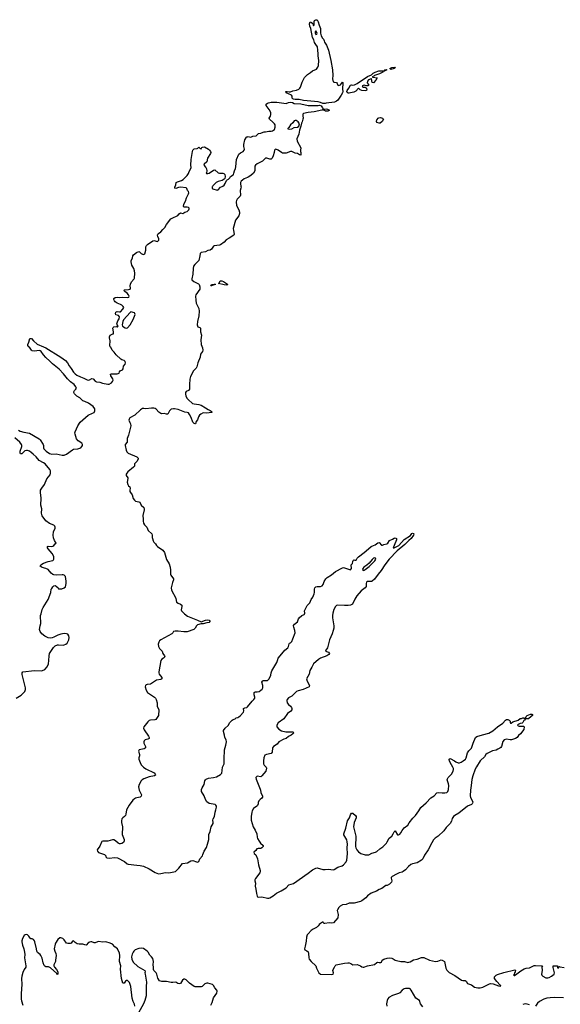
# Model space of a CAD drawing. Header units: inches. Extents: x 1384771 to 1534001, y 461348 to 645899.
# Tile 79 of 105: x 1436033 to 1445444, y 605763 to 622902. Entities that reach past the tile are written whole.
import ezdxf

# ---------------------------------------------------------------- set-up
doc = ezdxf.new("R2010")
doc.units = ezdxf.units.IN
doc.header["$MEASUREMENT"] = 0
for name, color, linetype in [('B4630', 7, 'Continuous'), ('B4631', 7, 'Continuous'), ('B4632', 7, 'Continuous'), ('B4640', 7, 'Continuous'), ('B4641', 7, 'Continuous'), ('B4642', 7, 'Continuous')]:
    doc.layers.add(name, color=color, linetype=linetype)

msp = doc.modelspace()

# ---------------------------------------------------------------- linework, layer by layer
at = {"layer": 'B4630', "color": 6, "elevation": 700}
for points in [[(1438120, 610000), (1438129, 609970), (1438150, 609934), (1438190, 609890), (1438230, 609863), (1438375, 609790), (1438392, 609770), (1438396, 609750), (1438382, 609738), (1438290, 609724), (1438194, 609690), (1438168, 609672), (1438147, 609650), (1438111, 609590), (1438101, 609550), (1438113, 609493), (1438152, 609410), (1438150, 609385), (1438130, 609367), (1438070, 609359), (1438050, 609352), (1438030, 609342), (1438002, 609318), (1437940, 609230), (1437892, 609150), (1437881, 609070), (1437873, 609047), (1437858, 609030), (1437826, 609010), (1437810, 608990), (1437804, 608956), (1437805, 608930), (1437823, 608850), (1437819, 608719), (1437827, 608690), (1437854, 608630), (1437852, 608608), (1437838, 608582), (1437810, 608560), (1437790, 608556), (1437770, 608558), (1437750, 608570), (1437704, 608610), (1437670, 608624), (1437650, 608624), (1437570, 608600), (1437479, 608601), (1437466, 608594), (1437457, 608583), (1437426, 608514), (1437384, 608450), (1437385, 608430), (1437408, 608408), (1437511, 608370), (1437530, 608350), (1437533, 608330), (1437553, 608310), (1437590, 608304), (1437690, 608320), (1437735, 608315), (1437855, 608250), (1437904, 608210), (1437922, 608202), (1438070, 608183), (1438130, 608181), (1438190, 608167), (1438290, 608123), (1438390, 608056), (1438450, 608035), (1438490, 608037), (1438570, 608059), (1438630, 608053), (1438744, 608076), (1438764, 608090), (1438805, 608135), (1438870, 608212), (1438952, 608228), (1439010, 608259), (1439050, 608264), (1439110, 608241), (1439130, 608239), (1439150, 608251), (1439167, 608293), (1439213, 608350), (1439224, 608370), (1439247, 608430), (1439284, 608490), (1439304, 608550), (1439325, 608630), (1439324, 608716), (1439348, 608772), (1439365, 608850), (1439399, 608910), (1439403, 608930), (1439396, 608970), (1439401, 608990), (1439426, 609034), (1439436, 609110), (1439449, 609150), (1439457, 609197), (1439457, 609210), (1439450, 609230), (1439438, 609238), (1439330, 609261), (1439290, 609290), (1439266, 609330), (1439245, 609390), (1439199, 609470), (1439198, 609502), (1439209, 609531), (1439244, 609590), (1439257, 609650), (1439267, 609673), (1439277, 609683), (1439318, 609702), (1439410, 609710), (1439457, 609723), (1439530, 609765), (1439550, 609788), (1439560, 609830), (1439565, 609890), (1439591, 609950), (1439593, 609970), (1439592, 610000)], [(1438040, 605730), (1438030, 605765), (1438007, 605810), (1437990, 605870), (1437970, 606073), (1437942, 606142), (1437930, 606162), (1437910, 606176), (1437890, 606176), (1437876, 606164), (1437850, 606129), (1437830, 606129), (1437808, 606210), (1437788, 606372), (1437793, 606430), (1437771, 606510), (1437778, 606610), (1437773, 606653), (1437735, 606730), (1437690, 606764), (1437647, 606807), (1437610, 606830), (1437530, 606850), (1437476, 606844), (1437410, 606855), (1437390, 606853), (1437350, 606832), (1437330, 606831), (1437290, 606848), (1437270, 606850), (1437250, 606847), (1437230, 606836), (1437190, 606795), (1437170, 606796), (1437130, 606812), (1437070, 606808), (1437035, 606815), (1436997, 606837), (1436970, 606869), (1436950, 606861), (1436930, 606830), (1436910, 606821), (1436870, 606821), (1436849, 606829), (1436810, 606886), (1436785, 606910), (1436750, 606922), (1436730, 606919), (1436698, 606890), (1436654, 606826), (1436648, 606810), (1436635, 606730), (1436643, 606690), (1436661, 606650), (1436666, 606610), (1436655, 606530), (1436658, 606510), (1436628, 606450), (1436630, 606430), (1436641, 606410), (1436674, 606370), (1436695, 606330), (1436699, 606290), (1436690, 606281), (1436678, 606298), (1436570, 606399), (1436536, 606416), (1436490, 606416), (1436470, 606425), (1436460, 606440), (1436442, 606482), (1436424, 606564), (1436403, 606610), (1436389, 606630), (1436346, 606666), (1436331, 606690), (1436326, 606730), (1436296, 606850), (1436290, 606870), (1436274, 606890), (1436250, 606900), (1436230, 606902), (1436213, 606913), (1436191, 606951), (1436170, 606971), (1436150, 606976), (1436130, 606972), (1436110, 606958), (1436081, 606910), (1436072, 606870), (1436072, 606850), (1436082, 606790), (1436104, 606730), (1436118, 606670), (1436120, 606630), (1436116, 606570), (1436143, 606430), (1436142, 606410), (1436111, 606369), (1436090, 606315), (1436069, 606250), (1436062, 606210), (1436072, 606110), (1436057, 605950), (1436060, 605850), (1436063, 605823), (1436087, 605750)], [(1439359, 605750), (1439383, 605797), (1439410, 605875), (1439463, 605957), (1439472, 605990), (1439466, 606010), (1439432, 606052), (1439410, 606092), (1439390, 606110), (1439310, 606132), (1439289, 606131), (1439259, 606121), (1439236, 606104), (1439210, 606075), (1439190, 606067), (1439090, 606065), (1439070, 606070), (1438988, 606128), (1438930, 606190), (1438910, 606199), (1438890, 606198), (1438870, 606185), (1438830, 606124), (1438810, 606118), (1438786, 606126), (1438750, 606149), (1438700, 606140), (1438670, 606141), (1438590, 606158), (1438510, 606161), (1438470, 606174), (1438440, 606220), (1438422, 606290), (1438410, 606310), (1438367, 606350), (1438361, 606370), (1438362, 606410), (1438355, 606450), (1438361, 606510), (1438350, 606562), (1438330, 606590), (1438300, 606620), (1438270, 606673), (1438254, 606690), (1438190, 606733), (1438150, 606741), (1438110, 606737), (1438046, 606710), (1438021, 606690), (1438006, 606670), (1437990, 606635), (1437981, 606590), (1437985, 606550), (1438010, 606498), (1438090, 606423), (1438211, 606350), (1438219, 606330), (1438214, 606310), (1438216, 606290), (1438238, 606150), (1438233, 606070), (1438237, 605950), (1438233, 605910), (1438211, 605829), (1438190, 605770), (1438103, 605617)]]:
    msp.add_lwpolyline(points, dxfattribs=at)
at = {"layer": 'B4631', "color": 6, "elevation": 700}
for points in [[(1436010, 615755), (1436041, 615741), (1436104, 615724), (1436204, 615704), (1436370, 615607), (1436390, 615587), (1436442, 615510), (1436449, 615490), (1436447, 615450), (1436454, 615430), (1436494, 615390), (1436550, 615351), (1436590, 615337), (1436670, 615343), (1436770, 615320), (1436790, 615319), (1436810, 615323), (1436850, 615342), (1436950, 615415), (1436970, 615424), (1437048, 615432), (1437095, 615450), (1437117, 615470), (1437126, 615490), (1437124, 615510), (1437114, 615530), (1437050, 615570), (1437025, 615605), (1436998, 615690), (1436995, 615710), (1436999, 615730), (1437046, 615834), (1437085, 615895), (1437224, 616016), (1437303, 616050), (1437330, 616067), (1437344, 616096), (1437340, 616130), (1437310, 616167), (1437230, 616224), (1437170, 616257), (1437130, 616270), (1437079, 616319), (1437030, 616347), (1437003, 616370), (1436985, 616390), (1436975, 616410), (1436976, 616424), (1436986, 616450), (1437010, 616471), (1437024, 616490), (1437013, 616510), (1436980, 616550), (1436919, 616599), (1436868, 616648), (1436798, 616738), (1436719, 616819), (1436604, 616910), (1436559, 616959), (1436490, 617024), (1436450, 617068), (1436407, 617127), (1436390, 617140), (1436370, 617145), (1436290, 617130), (1436250, 617138), (1436237, 617150), (1436204, 617204), (1436190, 617210), (1436177, 617230), (1436176, 617250), (1436194, 617290), (1436207, 617353), (1436225, 617355), (1436238, 617350), (1436272, 617312), (1436336, 617256), (1436450, 617210), (1436488, 617190), (1436750, 617027), (1436831, 616970), (1436868, 616930), (1436896, 616876), (1436932, 616832), (1436969, 616769), (1436998, 616738), (1437030, 616715), (1437090, 616683), (1437150, 616661), (1437210, 616632), (1437230, 616629), (1437248, 616632), (1437290, 616654), (1437310, 616652), (1437350, 616608), (1437370, 616597), (1437430, 616593), (1437476, 616576), (1437570, 616556), (1437590, 616557), (1437630, 616579), (1437650, 616603), (1437660, 616630), (1437655, 616650), (1437620, 616700), (1437614, 616730), (1437630, 616740), (1437730, 616739), (1437763, 616750), (1437768, 616772), (1437781, 616790), (1437821, 616810), (1437834, 616826), (1437842, 616870), (1437872, 616908), (1437876, 616930), (1437870, 616950), (1437852, 616972), (1437810, 616983), (1437792, 616992), (1437710, 617071), (1437677, 617117), (1437642, 617150), (1437619, 617199), (1437609, 617210), (1437604, 617230), (1437609, 617310), (1437596, 617364), (1437596, 617384), (1437606, 617410), (1437654, 617434), (1437666, 617434), (1437669, 617470), (1437654, 617530), (1437658, 617542), (1437670, 617556), (1437710, 617562), (1437730, 617554), (1437746, 617570), (1437728, 617588), (1437725, 617610), (1437740, 617660), (1437766, 617694), (1437769, 617730), (1437753, 617753), (1437707, 617767), (1437701, 617790), (1437708, 617810), (1437730, 617824), (1437770, 617816), (1437790, 617819), (1437830, 617861), (1437844, 617890), (1437832, 617910), (1437810, 617931), (1437790, 617945), (1437730, 617967), (1437697, 617990), (1437681, 618010), (1437673, 618030), (1437674, 618050), (1437693, 618067), (1437728, 618072), (1437770, 618066), (1437830, 618072), (1437913, 618067), (1437935, 618070), (1437941, 618090), (1437930, 618110), (1437902, 618142), (1437864, 618170), (1437845, 618190), (1437858, 618202), (1437930, 618204), (1437954, 618210), (1437961, 618230), (1437956, 618270), (1437963, 618297), (1437981, 618339), (1438025, 618390), (1438030, 618402), (1438038, 618490), (1438032, 618530), (1438018, 618570), (1437987, 618630), (1437975, 618685), (1437975, 618710), (1437995, 618750), (1438004, 618790), (1438017, 618810), (1438069, 618850), (1438110, 618866), (1438121, 618861), (1438150, 618831), (1438170, 618821), (1438190, 618816), (1438210, 618825), (1438229, 618891), (1438229, 618949), (1438238, 618970), (1438260, 618990), (1438350, 619050), (1438370, 619056), (1438430, 619042), (1438444, 619050), (1438453, 619067), (1438453, 619087), (1438438, 619130), (1438435, 619150), (1438439, 619170), (1438450, 619183), (1438493, 619207), (1438526, 619250), (1438558, 619282), (1438590, 619335), (1438666, 619434), (1438690, 619450), (1438786, 619494), (1438810, 619524), (1438830, 619539), (1438873, 619530), (1438910, 619550), (1438950, 619562), (1438980, 619590), (1438986, 619610), (1438983, 619623), (1438974, 619634), (1438950, 619641), (1438899, 619639), (1438890, 619642), (1438885, 619650), (1438890, 619690), (1438919, 619741), (1438938, 619802), (1438972, 619870), (1438978, 619890), (1438972, 619912), (1438957, 619930), (1438942, 619962), (1438930, 619973), (1438830, 619985), (1438799, 619981), (1438750, 619962), (1438734, 619970), (1438733, 619990), (1438737, 620000)], [(1439884, 620000), (1439886, 619990), (1439884, 619970), (1439869, 619930), (1439877, 619850), (1439873, 619830), (1439821, 619779), (1439807, 619753), (1439803, 619730), (1439805, 619670), (1439850, 619590), (1439861, 619550), (1439860, 619530), (1439846, 619490), (1439791, 619410), (1439752, 619270), (1439754, 619230), (1439768, 619170), (1439759, 619150), (1439681, 619099), (1439628, 619070), (1439591, 619030), (1439530, 618984), (1439510, 618976), (1439416, 618964), (1439410, 618961), (1439373, 618907), (1439350, 618891), (1439310, 618884), (1439270, 618860), (1439190, 618849), (1439174, 618830), (1439172, 618790), (1439149, 618710), (1439081, 618639), (1439061, 618610), (1439051, 618570), (1439047, 618470), (1439028, 618390), (1439032, 618372), (1439063, 618343), (1439145, 618305), (1439157, 618290), (1439169, 618250), (1439167, 618210), (1439100, 618110), (1439095, 618090), (1439098, 618018), (1439106, 617966), (1439150, 617875), (1439155, 617830), (1439152, 617748), (1439126, 617650), (1439122, 617590), (1439134, 617554), (1439150, 617547), (1439170, 617546), (1439183, 617530), (1439182, 617470), (1439199, 617410), (1439184, 617330), (1439192, 617250), (1439217, 617190), (1439224, 617150), (1439215, 617125), (1439182, 617078), (1439176, 617030), (1439133, 616927), (1439118, 616862), (1439103, 616837), (1439060, 616790), (1439006, 616690), (1438995, 616645), (1438987, 616553), (1438990, 616470), (1438970, 616450), (1438934, 616430), (1438922, 616410), (1438919, 616390), (1438928, 616350), (1438951, 616310), (1438969, 616289), (1439043, 616223), (1439070, 616213), (1439150, 616203), (1439190, 616190), (1439270, 616147), (1439316, 616116), (1439350, 616102), (1439367, 616090), (1439383, 616070), (1439370, 616062), (1439290, 616050), (1439230, 616057), (1439185, 616035), (1439164, 616016), (1439145, 615990), (1439130, 615939), (1439108, 615910), (1439096, 615870), (1439090, 615865), (1439070, 615874), (1439050, 615895), (1439020, 615980), (1438992, 616032), (1438970, 616057), (1438950, 616066), (1438910, 616071), (1438790, 616116), (1438730, 616130), (1438709, 616131), (1438670, 616122), (1438644, 616096), (1438610, 616038), (1438590, 616034), (1438550, 616045), (1438510, 616043), (1438489, 616049), (1438455, 616070), (1438410, 616120), (1438392, 616132), (1438370, 616139), (1438330, 616142), (1438231, 616131), (1438196, 616136), (1438170, 616132), (1438136, 616110), (1438040, 616020), (1437950, 615970), (1437939, 615950), (1437936, 615930), (1437950, 615891), (1437963, 615870), (1437966, 615830), (1437926, 615670), (1437902, 615610), (1437907, 615550), (1437870, 615510), (1437869, 615490), (1437886, 615406), (1437898, 615378), (1437919, 615359), (1438074, 615290), (1438096, 615270), (1438096, 615250), (1438073, 615210), (1438047, 615190), (1438031, 615170), (1438031, 615130), (1438016, 615110), (1437917, 615030), (1437896, 615010), (1437884, 614990), (1437888, 614970), (1437913, 614930), (1437916, 614916), (1437906, 614850), (1437913, 614810), (1437925, 614790), (1437953, 614770), (1437959, 614750), (1437949, 614710), (1437950, 614690), (1437962, 614670), (1437994, 614634), (1438010, 614570), (1438030, 614536), (1438050, 614520), (1438110, 614510), (1438122, 614502), (1438150, 614450), (1438196, 614410), (1438203, 614390), (1438201, 614370), (1438179, 614270), (1438184, 614210), (1438182, 614170), (1438190, 614139), (1438206, 614110), (1438247, 614067), (1438269, 614009), (1438334, 613950), (1438340, 613930), (1438338, 613890), (1438343, 613870), (1438357, 613830), (1438369, 613810), (1438398, 613778), (1438413, 613750), (1438430, 613730), (1438527, 613670), (1438555, 613630), (1438590, 613504), (1438634, 613430), (1438654, 613374), (1438661, 613319), (1438656, 613250), (1438663, 613230), (1438708, 613170), (1438711, 613150), (1438692, 613108), (1438671, 613010), (1438675, 612970), (1438750, 612833), (1438756, 612790), (1438765, 612765), (1438790, 612744), (1438830, 612730), (1438853, 612710), (1438856, 612690), (1438847, 612630), (1438852, 612610), (1438900, 612560), (1438957, 612517), (1439099, 612459), (1439131, 612450), (1439190, 612421), (1439270, 612448), (1439310, 612455), (1439330, 612450), (1439344, 612430), (1439341, 612419), (1439332, 612410), (1439290, 612405), (1439230, 612383), (1439190, 612386), (1439130, 612369), (1439110, 612350), (1439089, 612310), (1439067, 612290), (1438950, 612249), (1438890, 612245), (1438790, 612261), (1438742, 612258), (1438711, 612250), (1438700, 612230), (1438682, 612210), (1438490, 612105), (1438470, 612090), (1438454, 612066), (1438442, 612030), (1438450, 611992), (1438470, 611958), (1438511, 611910), (1438528, 611870), (1438556, 611830), (1438558, 611810), (1438538, 611790), (1438509, 611771), (1438491, 611749), (1438453, 611550), (1438454, 611530), (1438463, 611510), (1438508, 611450), (1438510, 611430), (1438490, 611417), (1438414, 611406), (1438310, 611338), (1438250, 611329), (1438237, 611323), (1438224, 611310), (1438218, 611290), (1438234, 611230), (1438259, 611190), (1438378, 611110), (1438397, 611090), (1438408, 611070), (1438426, 611010), (1438427, 610950), (1438453, 610890), (1438447, 610793), (1438437, 610770), (1438401, 610719), (1438388, 610712), (1438310, 610709), (1438290, 610702), (1438263, 610677), (1438192, 610590), (1438188, 610570), (1438198, 610538), (1438275, 610430), (1438285, 610410), (1438285, 610390), (1438264, 610376), (1438216, 610364), (1438199, 610350), (1438193, 610330), (1438196, 610310), (1438222, 610250), (1438224, 610230), (1438218, 610222), (1438203, 610210), (1438114, 610190), (1438102, 610170), (1438120, 610110), (1438121, 610090), (1438108, 610052), (1438110, 610030), (1438120, 610000)], [(1439392, 620000), (1439386, 619990), (1439385, 619965), (1439396, 619956), (1439470, 619932), (1439490, 619939), (1439530, 619985), (1439559, 620000)], [(1435970, 611089), (1436057, 611143), (1436122, 611210), (1436136, 611244), (1436137, 611270), (1436077, 611503), (1436074, 611530), (1436088, 611550), (1436290, 611574), (1436410, 611569), (1436430, 611573), (1436470, 611593), (1436510, 611636), (1436534, 611690), (1436543, 611750), (1436545, 611830), (1436555, 611870), (1436624, 611976), (1436650, 612002), (1436690, 612018), (1436710, 612021), (1436790, 612015), (1436810, 612018), (1436838, 612030), (1436860, 612050), (1436873, 612070), (1436888, 612110), (1436895, 612150), (1436890, 612174), (1436870, 612204), (1436850, 612214), (1436810, 612218), (1436752, 612208), (1436698, 612190), (1436630, 612153), (1436598, 612142), (1436570, 612137), (1436530, 612142), (1436473, 612170), (1436420, 612210), (1436388, 612250), (1436380, 612290), (1436387, 612350), (1436401, 612390), (1436396, 612530), (1436410, 612562), (1436426, 612634), (1436442, 612670), (1436528, 612810), (1436574, 612930), (1436584, 612990), (1436590, 613002), (1436608, 613030), (1436628, 613050), (1436650, 613051), (1436670, 613042), (1436702, 613010), (1436710, 612994), (1436767, 612993), (1436806, 613010), (1436828, 613032), (1436842, 613090), (1436844, 613130), (1436829, 613210), (1436809, 613230), (1436790, 613238), (1436770, 613240), (1436670, 613234), (1436630, 613238), (1436610, 613247), (1436579, 613270), (1436529, 613330), (1436490, 613347), (1436425, 613365), (1436389, 613390), (1436404, 613410), (1436450, 613439), (1436530, 613471), (1436610, 613486), (1436623, 613497), (1436629, 613510), (1436629, 613550), (1436623, 613570), (1436599, 613610), (1436529, 613690), (1436517, 613710), (1436515, 613730), (1436530, 613739), (1436590, 613733), (1436610, 613738), (1436630, 613750), (1436650, 613778), (1436668, 613790), (1436637, 613837), (1436623, 613883), (1436616, 613930), (1436623, 613990), (1436650, 614050), (1436653, 614070), (1436646, 614086), (1436630, 614102), (1436555, 614135), (1436490, 614177), (1436426, 614266), (1436411, 614310), (1436418, 614390), (1436404, 614450), (1436409, 614571), (1436395, 614670), (1436398, 614710), (1436418, 614750), (1436467, 614813), (1436508, 614912), (1436561, 614979), (1436572, 615010), (1436569, 615050), (1436558, 615070), (1436475, 615170), (1436450, 615189), (1436370, 615228), (1436319, 615290), (1436270, 615339), (1436234, 615370), (1436202, 615390), (1436170, 615404), (1436150, 615405), (1436125, 615395), (1436070, 615346), (1436050, 615347), (1436043, 615363), (1436042, 615390), (1436071, 615470), (1436073, 615490), (1436067, 615510), (1436038, 615550), (1435950, 615626)], [(1439592, 610000), (1439591, 610030), (1439597, 610190), (1439624, 610276), (1439636, 610330), (1439630, 610367), (1439606, 610410), (1439600, 610450), (1439580, 610510), (1439583, 610530), (1439610, 610569), (1439662, 610618), (1439694, 610670), (1439730, 610709), (1439750, 610721), (1439786, 610734), (1439799, 610750), (1439830, 610758), (1439850, 610768), (1439870, 610784), (1439929, 610850), (1439936, 610870), (1439932, 610910), (1439950, 610924), (1439989, 610931), (1440000, 610939)]]:
    msp.add_lwpolyline(points, dxfattribs=at)
for points in [[(1439370, 618268), (1439363, 618270), (1439370, 618291), (1439418, 618298), (1439436, 618296), (1439443, 618290), (1439399, 618281)], [(1439630, 618282), (1439593, 618287), (1439496, 618310), (1439505, 618315), (1439526, 618354), (1439550, 618357), (1439583, 618343), (1439650, 618299), (1439659, 618290), (1439650, 618285)], [(1437970, 617814), (1437954, 617806), (1437901, 617739), (1437843, 617677), (1437827, 617650), (1437816, 617590), (1437822, 617570), (1437870, 617537), (1437890, 617531), (1437910, 617541), (1437959, 617590), (1438010, 617684), (1438041, 617770), (1438038, 617790), (1438030, 617798)]]:
    msp.add_lwpolyline(points, close=True, dxfattribs=at)
at = {"layer": 'B4632', "color": 6, "elevation": 700}
for points in [[(1439559, 620000), (1439570, 620006), (1439590, 620022), (1439613, 620050), (1439635, 620105), (1439645, 620115), (1439670, 620127), (1439690, 620149), (1439705, 620175), (1439750, 620202), (1439756, 620210), (1439763, 620230), (1439770, 620270), (1439789, 620311), (1439797, 620343), (1439807, 620470), (1439850, 620561), (1439876, 620584), (1439921, 620610), (1439940, 620630), (1439944, 620650), (1439933, 620693), (1439933, 620730), (1439955, 620810), (1439984, 620856), (1439990, 620862), (1440000, 620864)], [(1438737, 620000), (1438749, 620030), (1438755, 620070), (1438778, 620082), (1438850, 620103), (1438880, 620120), (1438950, 620188), (1438970, 620224), (1438983, 620257), (1439012, 620310), (1439017, 620330), (1439011, 620371), (1439021, 620470), (1439042, 620610), (1439048, 620632), (1439057, 620643), (1439070, 620654), (1439123, 620657), (1439136, 620664), (1439150, 620681), (1439160, 620680), (1439177, 620657), (1439190, 620654), (1439205, 620675), (1439217, 620683), (1439250, 620686), (1439319, 620650), (1439340, 620630), (1439354, 620610), (1439359, 620590), (1439354, 620570), (1439303, 620490), (1439294, 620430), (1439242, 620390), (1439240, 620370), (1439271, 620331), (1439284, 620304), (1439289, 620270), (1439284, 620236), (1439279, 620230), (1439284, 620224), (1439310, 620225), (1439330, 620232), (1439410, 620284), (1439430, 620286), (1439490, 620237), (1439510, 620231), (1439572, 620232), (1439587, 620227), (1439603, 620210), (1439610, 620170), (1439603, 620137), (1439594, 620126), (1439557, 620103), (1439490, 620087), (1439452, 620070), (1439398, 620010), (1439392, 620000)], [(1440000, 620155), (1439940, 620130), (1439910, 620110), (1439890, 620090), (1439879, 620070), (1439875, 620050), (1439884, 620000)]]:
    msp.add_lwpolyline(points, dxfattribs=at)
at = {"layer": 'B4640', "color": 6, "elevation": 700}
for points in [[(1440280, 610000), (1440277, 609970), (1440279, 609950), (1440288, 609928), (1440325, 609890), (1440330, 609876), (1440320, 609820), (1440250, 609738), (1440230, 609724), (1440170, 609732), (1440156, 609724), (1440147, 609710), (1440150, 609681), (1440221, 609510), (1440227, 609490), (1440230, 609450), (1440237, 609430), (1440261, 609390), (1440261, 609370), (1440249, 609351), (1440222, 609330), (1440198, 609302), (1440186, 609274), (1440185, 609250), (1440175, 609225), (1440163, 609210), (1440106, 609170), (1440080, 609130), (1440073, 609107), (1440062, 609030), (1440062, 608970), (1440100, 608850), (1440133, 608793), (1440159, 608730), (1440167, 608670), (1440175, 608650), (1440201, 608601), (1440227, 608567), (1440270, 608530), (1440270, 608510), (1440250, 608484), (1440230, 608474), (1440185, 608475), (1440161, 608470), (1440142, 608438), (1440108, 608410), (1440117, 608390), (1440143, 608363), (1440175, 608295), (1440190, 608190), (1440218, 608090), (1440220, 608070), (1440214, 608050), (1440138, 607950), (1440127, 607930), (1440124, 607910), (1440139, 607870), (1440130, 607822), (1440145, 607770), (1440155, 607690), (1440167, 607647), (1440176, 607636), (1440190, 607628), (1440250, 607635), (1440350, 607608), (1440370, 607609), (1440390, 607617), (1440444, 607650), (1440503, 607697), (1440584, 607736), (1440671, 607789), (1440720, 607840), (1440797, 607863), (1441057, 608043), (1441130, 608102), (1441186, 608134), (1441210, 608137), (1441310, 608110), (1441350, 608109), (1441410, 608116), (1441490, 608104), (1441510, 608110), (1441571, 608149), (1441646, 608174), (1441672, 608190), (1441717, 608243), (1441731, 608270), (1441738, 608382), (1441734, 608486), (1441739, 608550), (1441736, 608590), (1441726, 608626), (1441678, 608710), (1441674, 608730), (1441710, 608830), (1441742, 608958), (1441774, 609006), (1441790, 609063), (1441810, 609088), (1441830, 609088), (1441878, 609050), (1441890, 609030), (1441890, 609010), (1441855, 608930), (1441847, 608850), (1441885, 608690), (1441880, 608510), (1441885, 608485), (1441904, 608450), (1441930, 608419), (1441970, 608389), (1442050, 608363), (1442110, 608367), (1442165, 608395), (1442230, 608410), (1442250, 608420), (1442300, 608470), (1442354, 608506), (1442418, 608570), (1442433, 608590), (1442467, 608653), (1442511, 608690), (1442537, 608730), (1442550, 608763), (1442570, 608783), (1442610, 608711), (1442630, 608710), (1442650, 608722), (1442670, 608750), (1442689, 608791), (1442724, 608836), (1442790, 608883), (1442816, 608924), (1442879, 609001), (1442925, 609050), (1442984, 609130), (1443014, 609186), (1443110, 609270), (1443190, 609356), (1443247, 609393), (1443297, 609443), (1443331, 609449), (1443390, 609442), (1443437, 609443), (1443468, 609452), (1443488, 609470), (1443498, 609502), (1443502, 609570), (1443498, 609598), (1443475, 609670), (1443481, 609690), (1443495, 609710), (1443548, 609770), (1443577, 609823), (1443584, 609850), (1443583, 609870), (1443575, 609890), (1443527, 609970), (1443516, 610000)], [(1444052, 610000), (1443984, 609896), (1443963, 609857), (1443920, 609740), (1443906, 609674), (1443895, 609570), (1443879, 609490), (1443876, 609390), (1443881, 609361), (1443923, 609290), (1443918, 609262), (1443911, 609250), (1443898, 609242), (1443830, 609213), (1443676, 609090), (1443608, 609052), (1443587, 609033), (1443564, 608996), (1443550, 608949), (1443530, 608911), (1443457, 608843), (1443419, 608781), (1443318, 608690), (1443266, 608654), (1443236, 608624), (1443206, 608574), (1443144, 608450), (1443081, 608359), (1443050, 608297), (1443030, 608272), (1442950, 608226), (1442870, 608208), (1442844, 608196), (1442799, 608161), (1442750, 608104), (1442710, 608075), (1442690, 608063), (1442641, 608050), (1442592, 608030), (1442516, 607990), (1442502, 607970), (1442501, 607961), (1442514, 607910), (1442506, 607890), (1442470, 607855), (1442430, 607833), (1442410, 607829), (1442340, 607780), (1442290, 607760), (1442242, 607730), (1442150, 607696), (1442090, 607650), (1442061, 607619), (1441990, 607565), (1441966, 607554), (1441854, 607526), (1441770, 607521), (1441717, 607503), (1441650, 607492), (1441610, 607474), (1441587, 607450), (1441564, 607410), (1441562, 607398), (1441564, 607370), (1441576, 607324), (1441570, 607267), (1441497, 607183), (1441470, 607175), (1441421, 607179), (1441348, 607168), (1441330, 607170), (1441314, 607190), (1441306, 607190), (1441271, 607170), (1441247, 607150), (1441243, 607137), (1441231, 607130), (1441224, 607116), (1441211, 607110), (1441203, 607097), (1441140, 607070), (1441110, 607050), (1441054, 606990), (1441039, 606970), (1441026, 606934), (1441019, 606861), (1441004, 606776), (1440990, 606727), (1440999, 606710), (1441034, 606694), (1441055, 606675), (1441061, 606650), (1441066, 606570), (1441075, 606550), (1441108, 606508), (1441189, 606430), (1441202, 606390), (1441240, 606310), (1441270, 606288), (1441470, 606282), (1441490, 606287), (1441499, 606310), (1441483, 606350), (1441488, 606370), (1441514, 606410), (1441525, 606435), (1441545, 606450), (1441690, 606479), (1441747, 606487), (1441770, 606486), (1441796, 606476), (1441830, 606450), (1441910, 606454), (1441966, 606430), (1441990, 606414), (1442010, 606407), (1442027, 606407), (1442088, 606430), (1442210, 606456), (1442250, 606489), (1442270, 606495), (1442290, 606489), (1442321, 606490), (1442330, 606495), (1442346, 606530), (1442370, 606550), (1442430, 606566), (1442470, 606571), (1442510, 606568), (1442536, 606556), (1442570, 606531), (1442590, 606523), (1442668, 606508), (1442730, 606506), (1442790, 606491), (1442810, 606494), (1442830, 606503), (1442890, 606539), (1442950, 606549), (1443030, 606578), (1443070, 606580), (1443170, 606534), (1443270, 606509), (1443310, 606511), (1443370, 606538), (1443390, 606533), (1443426, 606506), (1443454, 606390), (1443470, 606360), (1443510, 606319), (1443610, 606266), (1443722, 606182), (1443750, 606175), (1443790, 606176), (1443805, 606165), (1443830, 606125), (1443899, 606099), (1443950, 606060), (1444010, 606048), (1444050, 606052), (1444096, 606064), (1444210, 606122), (1444230, 606126), (1444277, 606117), (1444370, 606085), (1444399, 606081), (1444410, 606085), (1444411, 606090), (1444398, 606098), (1444338, 606158), (1444298, 606210), (1444296, 606230), (1444301, 606239), (1444330, 606268), (1444350, 606280), (1444461, 606319), (1444650, 606361), (1444658, 606358), (1444663, 606350), (1444659, 606330), (1444649, 606311), (1444640, 606280), (1444632, 606270), (1444642, 606262), (1444650, 606263), (1444663, 606277), (1444755, 606345), (1444817, 606383), (1444850, 606393), (1444910, 606396), (1444990, 606436), (1445010, 606438), (1445132, 606430), (1445125, 606415), (1445126, 606350), (1445116, 606290), (1445122, 606270), (1445139, 606250), (1445190, 606225), (1445230, 606222), (1445253, 606227), (1445290, 606250), (1445340, 606290), (1445344, 606310), (1445323, 606403), (1445318, 606410), (1445318, 606430), (1445330, 606433), (1445394, 606430), (1445398, 606398), (1445410, 606394), (1445422, 606418), (1445430, 606422), (1445437, 606417), (1445510, 606404)], [(1443601, 610000), (1443625, 609985), (1443668, 609968), (1443690, 609966), (1443721, 609979), (1443752, 610000)], [(1443050, 605721), (1443013, 605773), (1442991, 605830), (1442930, 605868), (1442850, 606010), (1442832, 606032), (1442818, 606038), (1442750, 606040), (1442726, 606034), (1442691, 606009), (1442650, 605964), (1442629, 605951), (1442524, 605916), (1442461, 605879), (1442442, 605858), (1442430, 605830), (1442420, 605770), (1442422, 605730)], [(1445498, 605878), (1445342, 605882), (1445270, 605878), (1445210, 605869), (1445159, 605850), (1445084, 605810), (1445050, 605783), (1445010, 605730)], [(1444910, 605756), (1444870, 605768), (1444830, 605770), (1444790, 605762)]]:
    msp.add_lwpolyline(points, dxfattribs=at)
at = {"layer": 'B4641', "color": 6, "elevation": 700}
for points in [[(1440000, 610939), (1440000, 610940), (1440081, 611039), (1440112, 611070), (1440124, 611090), (1440125, 611110), (1440115, 611150), (1440115, 611190), (1440130, 611200), (1440170, 611200), (1440202, 611210), (1440234, 611230), (1440253, 611250), (1440265, 611270), (1440265, 611310), (1440251, 611369), (1440258, 611390), (1440270, 611397), (1440350, 611402), (1440379, 611430), (1440405, 611490), (1440409, 611530), (1440424, 611570), (1440510, 611711), (1440524, 611750), (1440530, 611790), (1440570, 611828), (1440647, 611930), (1440700, 611970), (1440712, 611990), (1440724, 612036), (1440732, 612048), (1440750, 612056), (1440770, 612079), (1440790, 612123), (1440826, 612230), (1440825, 612270), (1440803, 612330), (1440799, 612350), (1440801, 612359), (1440819, 612381), (1440870, 612421), (1440884, 612470), (1440901, 612490), (1440947, 612533), (1440985, 612550), (1440990, 612556), (1440998, 612570), (1440989, 612610), (1441038, 612702), (1441086, 612750), (1441110, 612810), (1441135, 612850), (1441161, 612910), (1441166, 612930), (1441166, 612990), (1441174, 613010), (1441190, 613027), (1441210, 613038), (1441270, 613038), (1441298, 613050), (1441316, 613070), (1441336, 613124), (1441362, 613170), (1441384, 613190), (1441462, 613238), (1441530, 613297), (1441650, 613363), (1441670, 613364), (1441722, 613350), (1441790, 613323), (1441809, 613350), (1441805, 613410), (1441825, 613435), (1441830, 613471), (1441838, 613490), (1441850, 613499), (1441870, 613494), (1441890, 613496), (1441911, 613530), (1441930, 613550), (1442029, 613630), (1442066, 613654), (1442150, 613731), (1442190, 613750), (1442222, 613758), (1442270, 613794), (1442290, 613801), (1442330, 613756), (1442350, 613756), (1442372, 613768), (1442423, 613777), (1442441, 613790), (1442470, 613835), (1442522, 613858), (1442550, 613876), (1442570, 613882), (1442590, 613874), (1442592, 613850), (1442553, 613747), (1442532, 613710), (1442550, 613706), (1442563, 613717), (1442633, 613747), (1442726, 613854), (1442839, 613921), (1442862, 613958), (1442870, 613962), (1442890, 613958), (1442896, 613950), (1442890, 613930), (1442848, 613870), (1442806, 613834), (1442736, 613764), (1442606, 613654), (1442466, 613510), (1442390, 613412), (1442328, 613312), (1442272, 613248), (1442210, 613164), (1442170, 613127), (1442158, 613122), (1442090, 613122), (1442070, 613112), (1442063, 613090), (1442062, 613038), (1442049, 613010), (1441979, 612961), (1441904, 612876), (1441865, 612815), (1441826, 612730), (1441790, 612710), (1441750, 612707), (1441690, 612705), (1441570, 612712), (1441550, 612706), (1441529, 612690), (1441503, 612637), (1441486, 612574), (1441479, 612530), (1441478, 612490), (1441500, 612350), (1441500, 612310), (1441493, 612270), (1441474, 612210), (1441426, 612110), (1441392, 611968), (1441362, 611930), (1441359, 611910), (1441407, 611890), (1441426, 611870), (1441413, 611850), (1441379, 611830), (1441270, 611786), (1441235, 611765), (1441150, 611691), (1441142, 611678), (1441120, 611630), (1441086, 611574), (1441070, 611510), (1441029, 611430), (1441035, 611390), (1441080, 611310), (1441071, 611290), (1440970, 611240), (1440881, 611219), (1440852, 611208), (1440770, 611128), (1440710, 611096), (1440687, 611070), (1440682, 611050), (1440687, 611010), (1440710, 610979), (1440748, 610950), (1440767, 610930), (1440771, 610910), (1440769, 610890), (1440754, 610866), (1440693, 610827), (1440629, 610730), (1440530, 610661), (1440510, 610622), (1440509, 610590), (1440544, 610550), (1440590, 610525), (1440667, 610507), (1440790, 610504), (1440807, 610490), (1440791, 610470), (1440762, 610450), (1440714, 610426), (1440670, 610390), (1440630, 610380), (1440547, 610330), (1440513, 610290), (1440453, 610250), (1440437, 610230), (1440428, 610150), (1440413, 610130), (1440327, 610113), (1440303, 610097), (1440285, 610055), (1440280, 610000)], [(1443752, 610000), (1443794, 610030), (1443806, 610054), (1443830, 610139), (1443850, 610174), (1443898, 610222), (1443928, 610310), (1443970, 610406), (1443990, 610427), (1444091, 610451), (1444198, 610482), (1444270, 610524), (1444350, 610592), (1444446, 610654), (1444488, 610710), (1444510, 610722), (1444530, 610720), (1444555, 610710), (1444571, 610690), (1444572, 610672), (1444578, 610658), (1444590, 610658), (1444619, 610681), (1444708, 610710), (1444745, 610735), (1444770, 610738), (1444790, 610751), (1444807, 610747), (1444830, 610734), (1444838, 610738), (1444822, 610710), (1444810, 610704), (1444793, 610667), (1444781, 610659), (1444747, 610653), (1444736, 610644), (1444710, 610636), (1444703, 610630), (1444702, 610622), (1444710, 610612), (1444730, 610602), (1444810, 610602), (1444814, 610590), (1444810, 610549), (1444752, 610470), (1444719, 610441), (1444694, 610410), (1444663, 610390), (1444594, 610366), (1444570, 610364), (1444510, 610377), (1444470, 610365), (1444445, 610335), (1444420, 610250), (1444410, 610235), (1444390, 610222), (1444354, 610206), (1444330, 610189), (1444265, 610175), (1444169, 610131), (1444149, 610111), (1444125, 610070), (1444055, 610005), (1444052, 610000)], [(1443516, 610000), (1443512, 610010), (1443510, 610031), (1443530, 610044), (1443601, 610000)]]:
    msp.add_lwpolyline(points, dxfattribs=at)
for points in [[(1442210, 613533), (1442190, 613526), (1442170, 613508), (1442118, 613442), (1442075, 613405), (1442022, 613370), (1442006, 613350), (1442000, 613330), (1442010, 613316), (1442030, 613320), (1442050, 613330), (1442117, 613383), (1442218, 613482), (1442234, 613510), (1442230, 613530)], [(1444870, 610730), (1444852, 610732), (1444850, 610738), (1444840, 610740), (1444838, 610750), (1444847, 610753), (1444853, 610770), (1444870, 610790), (1444927, 610813), (1444950, 610816), (1444959, 610810), (1444958, 610790), (1444940, 610770), (1444890, 610733)]]:
    msp.add_lwpolyline(points, close=True, dxfattribs=at)
at = {"layer": 'B4642', "color": 6, "elevation": 700}
for points in [[(1441590, 621757), (1441619, 621770), (1441650, 621813), (1441658, 621810), (1441661, 621801), (1441653, 621690), (1441656, 621650), (1441651, 621630), (1441632, 621588), (1441570, 621499), (1441550, 621484), (1441511, 621469), (1441369, 621451), (1441350, 621445), (1441310, 621445), (1441270, 621463), (1441230, 621470), (1440973, 621493), (1440898, 621510), (1440830, 621513), (1440800, 621520), (1440786, 621526), (1440778, 621538), (1440775, 621570), (1440763, 621590), (1440714, 621614), (1440670, 621630), (1440666, 621650), (1440690, 621653), (1440724, 621644), (1440750, 621648), (1440790, 621663), (1440850, 621677), (1440890, 621694), (1440910, 621709), (1440923, 621730), (1440950, 621812), (1440990, 621898), (1441045, 621950), (1441097, 621983), (1441130, 622013), (1441199, 622041), (1441226, 622074), (1441234, 622106), (1441241, 622190), (1441228, 622270), (1441229, 622310), (1441221, 622370), (1441220, 622430), (1441189, 622469), (1441166, 622506), (1441152, 622552), (1441132, 622592), (1441099, 622750), (1441085, 622790), (1441081, 622830), (1441082, 622850), (1441090, 622862), (1441115, 622855), (1441134, 622834), (1441150, 622796), (1441159, 622810), (1441162, 622870), (1441168, 622890), (1441190, 622902), (1441210, 622902), (1441230, 622862), (1441244, 622804), (1441270, 622751), (1441272, 622670), (1441280, 622620), (1441302, 622582), (1441321, 622561), (1441336, 622536), (1441342, 622510), (1441377, 622457), (1441407, 622370), (1441452, 622190), (1441478, 622030), (1441484, 621930), (1441480, 621870), (1441490, 621823), (1441510, 621813), (1441546, 621806), (1441561, 621790), (1441570, 621765)], [(1441190, 622709), (1441179, 622690), (1441179, 622670), (1441190, 622646), (1441208, 622650), (1441209, 622670)], [(1442190, 621804), (1442167, 621807), (1442155, 621870), (1442150, 621874), (1442107, 621853), (1442087, 621830), (1442084, 621804), (1442099, 621779), (1442111, 621770), (1442105, 621755), (1442094, 621750), (1442069, 621749), (1442050, 621759), (1442030, 621761), (1441997, 621750), (1442007, 621730), (1442046, 621726), (1442058, 621718), (1442076, 621690), (1442070, 621670), (1442050, 621666), (1441990, 621671), (1441962, 621682), (1441930, 621710), (1441884, 621656), (1441850, 621638), (1441790, 621626), (1441770, 621621), (1441750, 621623), (1441734, 621634), (1441727, 621650), (1441732, 621670), (1441763, 621710), (1441790, 621761), (1441810, 621767), (1441830, 621764), (1441862, 621770), (1441911, 621789), (1442090, 621913), (1442156, 621944), (1442186, 621970), (1442222, 621990), (1442285, 622010), (1442374, 622014), (1442389, 622011), (1442389, 622030), (1442410, 622036), (1442427, 622030), (1442391, 622010), (1442357, 622003), (1442353, 621990), (1442299, 621961), (1442208, 621932), (1442199, 621921), (1442172, 621910), (1442182, 621902), (1442254, 621890), (1442233, 621850)], [(1442496, 622036), (1442475, 622050), (1442510, 622071), (1442550, 622076), (1442576, 622070), (1442550, 622050)], [(1440830, 621148), (1440810, 621141), (1440790, 621108), (1440748, 621072), (1440716, 621024), (1440699, 621010), (1440702, 621002), (1440730, 620994), (1440770, 621004), (1440810, 621024), (1440870, 621030), (1440895, 621046), (1440902, 621090), (1440883, 621123), (1440846, 621146)], [(1442290, 621100), (1442250, 621111), (1442244, 621130), (1442250, 621157), (1442258, 621162), (1442273, 621190), (1442285, 621195), (1442317, 621197), (1442352, 621190), (1442356, 621176), (1442366, 621170), (1442346, 621130), (1442310, 621102)]]:
    msp.add_lwpolyline(points, close=True, dxfattribs=at)
msp.add_lwpolyline([(1440000, 620864), (1440010, 620866), (1440050, 620856), (1440070, 620862), (1440090, 620874), (1440150, 620878), (1440190, 620920), (1440233, 620927), (1440270, 620947), (1440290, 620952), (1440310, 620950), (1440370, 620964), (1440410, 620962), (1440433, 620967), (1440469, 620991), (1440483, 621030), (1440479, 621070), (1440468, 621090), (1440440, 621120), (1440382, 621170), (1440379, 621190), (1440397, 621223), (1440406, 621250), (1440404, 621284), (1440377, 621337), (1440326, 621410), (1440323, 621430), (1440346, 621450), (1440363, 621457), (1440410, 621466), (1440510, 621465), (1440670, 621441), (1440710, 621458), (1440750, 621466), (1440780, 621460), (1440810, 621443), (1440930, 621439), (1441054, 621410), (1441166, 621406), (1441231, 621409), (1441250, 621416), (1441280, 621400), (1441305, 621370), (1441310, 621356), (1441322, 621350), (1441322, 621342), (1441370, 621348), (1441390, 621345), (1441425, 621330), (1441398, 621310), (1441368, 621308), (1441355, 621310), (1441342, 621322), (1441318, 621330), (1441318, 621338), (1441310, 621338), (1441307, 621330), (1441295, 621325), (1441160, 621300), (1441053, 621287), (1440973, 621267), (1440965, 621255), (1440962, 621230), (1440967, 621190), (1440963, 621170), (1440950, 621126), (1440937, 621103), (1440930, 621049), (1440903, 620977), (1440890, 620910), (1440857, 620830), (1440866, 620786), (1440928, 620670), (1440920, 620630), (1440922, 620610), (1440930, 620590), (1440930, 620545), (1440904, 620550), (1440870, 620575), (1440830, 620578), (1440770, 620605), (1440750, 620606), (1440670, 620578), (1440610, 620580), (1440589, 620589), (1440530, 620631), (1440490, 620646), (1440479, 620641), (1440470, 620630), (1440466, 620590), (1440448, 620530), (1440429, 620490), (1440410, 620477), (1440390, 620472), (1440334, 620494), (1440310, 620491), (1440259, 620441), (1440170, 620395), (1440140, 620370), (1440128, 620350), (1440125, 620270), (1440103, 620230), (1440056, 620190), (1440010, 620159), (1440000, 620155)], dxfattribs=at)

doc.saveas('drawing.dxf')
